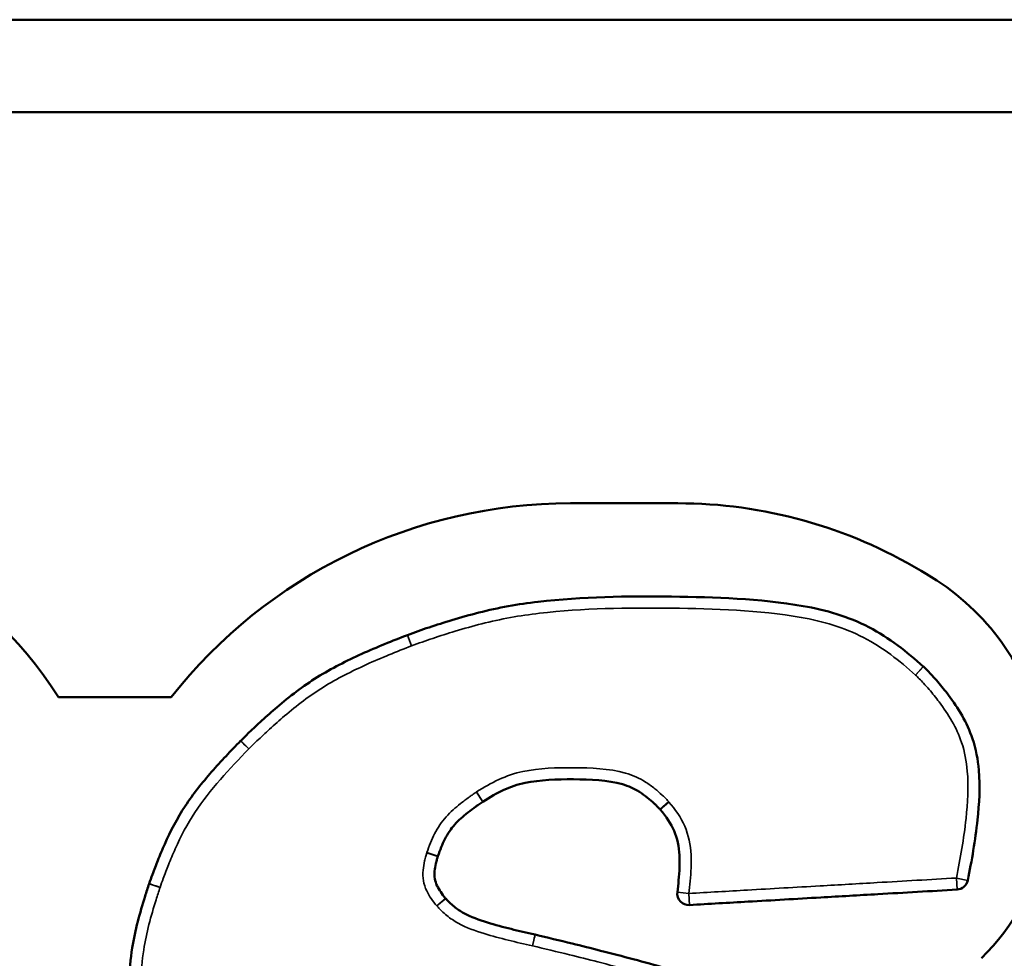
# Model space of a CAD drawing. Header units: inches. Extents: x 1.3 to 22.7, y 0.2 to 18.2.
# Tile 61 of 65: x 20.609 to 20.875, y 10.004 to 10.258. Entities that reach past the tile are written whole.
import ezdxf

# ---------------------------------------------------------------- set-up
doc = ezdxf.new("R2010")
doc.units = ezdxf.units.IN
doc.header["$LTSCALE"] = 0.8333333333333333
doc.header["$MEASUREMENT"] = 0
doc.layers.add('Visible (ANSI)', color=7, linetype='Continuous', lineweight=50)
doc.layers.add('Visible Narrow (ANSI)', color=7, linetype='Continuous', lineweight=35)

msp = doc.modelspace()

# ---------------------------------------------------------------- linework, layer by layer
at = {"layer": 'Visible (ANSI)'}
for p, q in [((20.95788916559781, 10.25780941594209), (15.3395558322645, 10.25780941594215)), ((15.3395558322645, 10.23280941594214), (20.95788916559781, 10.23280941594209)), ((20.75782474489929, 10.1272482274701), (20.78675298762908, 10.1272482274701)), ((20.61957594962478, 10.0748714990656), (20.65000251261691, 10.0748714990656))]:
    msp.add_line(p, q, dxfattribs=at)
for centre, radius, start, end in [((20.52423825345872, 10.01416520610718), 0.1130244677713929, 32.48695225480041, 89.99999999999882), ((20.75782474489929, 9.990078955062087), 0.1371692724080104, 90, 141.8181150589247), ((20.78675298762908, 9.999945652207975), 0.127302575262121, 58.92953937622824, 89.99999999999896), ((20.81979263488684, 10.0501145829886), 0.0673227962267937, 16.5039447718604, 60.97914596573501), ((20.71492166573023, 10.0887580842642), 0.0031249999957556, 110.6743640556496, 111.1138016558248), ((20.85097720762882, 10.08088115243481), 0.0031250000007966, 46.61463576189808, 48.20838302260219), ((20.67098075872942, 10.06092932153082), 0.0031249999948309, 135.3322471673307, 135.6324326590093), ((20.82606854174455, 10.04794757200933), 0.0609710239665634, 314.4191848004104, 348.8539793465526), ((20.86200566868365, 10.0260682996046), 0.0031249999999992, 273.2976554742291, 348.4476965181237), ((20.64699924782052, 10.02354585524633), 0.0031249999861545, 161.349593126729, 161.8115697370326), ((20.72169605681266, 10.01858816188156), 0.0031250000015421, 38.48290177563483, 39.59255676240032), ((20.78976760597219, 10.02190604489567), 0.0031249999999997, 173.0575312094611, 273.2976554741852), ((20.74753857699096, 10.00775140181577), 0.0031250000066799, 76.84203049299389, 77.24054843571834)]:
    msp.add_arc(centre, radius, start, end, dxfattribs=at)
for points, knots in [([(20.85305978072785, 10.08321106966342), (20.84874810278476, 10.08706501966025), (20.84385032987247, 10.09096240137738), (20.83280143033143, 10.09666589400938), (20.82668665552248, 10.09845964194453), (20.80866560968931, 10.10157070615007), (20.7969168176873, 10.10188226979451), (20.78509924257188, 10.10204643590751), (20.77310483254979, 10.10221305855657), (20.76113421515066, 10.10203344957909), (20.74370007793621, 10.10004004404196), (20.73831903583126, 10.09906284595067), (20.7306224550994, 10.09711591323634), (20.72818092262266, 10.09642732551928), (20.72370130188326, 10.09507433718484), (20.72165146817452, 10.0944197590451), (20.71767794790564, 10.09308412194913), (20.71570021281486, 10.09239196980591), (20.71381836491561, 10.0916818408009)], [-0.5757661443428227, -0.5757661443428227, -0.5757661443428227, -0.5757661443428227, -0.5052875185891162, -0.5052875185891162, -0.4330245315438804, -0.4330245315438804, -0.2901087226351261, -0.2901087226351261, -0.2901087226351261, -0.145054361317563, -0.145054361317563, -0.0807484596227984, -0.0807484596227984, -0.0504060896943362, -0.0504060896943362, -0.0245673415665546, -0.0245673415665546, -4.86847841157e-05, -4.86847841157e-05, -4.86847841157e-05, -4.86847841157e-05]), ([(20.71379597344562, 10.09167329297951), (20.70970809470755, 10.09009478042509), (20.70553691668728, 10.088423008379), (20.69737059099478, 10.08472094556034), (20.69332857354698, 10.08268754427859), (20.68944468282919, 10.08027902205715), (20.68558590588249, 10.07788607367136), (20.68197270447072, 10.07510078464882), (20.67717955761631, 10.07101499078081), (20.67581591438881, 10.06980713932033), (20.67329674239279, 10.06750824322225), (20.67213788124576, 10.06642237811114), (20.67024577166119, 10.06460216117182), (20.66947331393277, 10.06384956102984), (20.66875827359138, 10.06312617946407)], [-0.2131489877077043, -0.2131489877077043, -0.2131489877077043, -0.2131489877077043, -0.1597253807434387, -0.1597253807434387, -0.1062530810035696, -0.1062530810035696, -0.1062530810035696, -0.0531265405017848, -0.0531265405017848, -0.0314020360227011, -0.0314020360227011, -0.0124301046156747, -0.0124301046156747, -3.31981305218e-05, -3.31981305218e-05, -3.31981305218e-05, -3.31981305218e-05]), ([(20.86506736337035, 10.02544247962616), (20.86615846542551, 10.03078047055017), (20.86712184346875, 10.03623356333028), (20.86818300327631, 10.04618485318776), (20.86844454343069, 10.05064992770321), (20.86805983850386, 10.05522471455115), (20.86782538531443, 10.05801275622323), (20.86731023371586, 10.06090921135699), (20.86487283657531, 10.06811585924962), (20.86248034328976, 10.07195393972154), (20.85893354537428, 10.07669854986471), (20.8579874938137, 10.07787383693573), (20.85649950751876, 10.07960564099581), (20.85598206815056, 10.08018777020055), (20.85504895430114, 10.08120165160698), (20.85463581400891, 10.08163875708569), (20.85386673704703, 10.08242691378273), (20.85346904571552, 10.0828259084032), (20.85312377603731, 10.08315224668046)], [-0.2402417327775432, -0.2402417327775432, -0.2402417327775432, -0.2402417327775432, -0.1741562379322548, -0.1741562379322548, -0.1219935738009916, -0.1219935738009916, -0.1219935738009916, -0.090203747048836, -0.090203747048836, -0.0393400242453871, -0.0393400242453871, -0.0218917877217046, -0.0218917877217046, -0.012860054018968, -0.012860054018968, -0.0058968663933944, -0.0058968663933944, -0.0001718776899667, -0.0001718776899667, -0.0001718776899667, -0.0001718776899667]), ([(20.66874679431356, 10.06311450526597), (20.66612162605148, 10.06043073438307), (20.66345461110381, 10.0576353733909), (20.65838864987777, 10.05182567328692), (20.65594818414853, 10.04879077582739), (20.65376893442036, 10.04549427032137), (20.65161243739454, 10.04223218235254), (20.6498058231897, 10.03872540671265), (20.64758668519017, 10.033753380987), (20.64696768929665, 10.03228239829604), (20.64587215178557, 10.02955291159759), (20.64538920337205, 10.02829790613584), (20.64462229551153, 10.02621638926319), (20.64431080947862, 10.02535245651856), (20.64403834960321, 10.02454520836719)], [-0.1822211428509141, -0.1822211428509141, -0.1822211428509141, -0.1822211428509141, -0.1364516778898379, -0.1364516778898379, -0.0906489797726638, -0.0906489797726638, -0.0906489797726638, -0.0453244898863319, -0.0453244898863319, -0.0264070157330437, -0.0264070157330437, -0.0104304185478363, -0.0104304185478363, -5.09427878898e-05, -5.09427878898e-05, -5.09427878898e-05, -5.09427878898e-05]), ([(20.73415073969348, 10.04668380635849), (20.73800416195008, 10.0491483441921), (20.74154867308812, 10.05094681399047), (20.74959462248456, 10.05258356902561), (20.75416089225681, 10.05276081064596), (20.75861184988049, 10.05272608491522), (20.76319320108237, 10.05269034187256), (20.76786711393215, 10.05250652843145), (20.7734731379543, 10.05091081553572), (20.77494722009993, 10.05025985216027), (20.77716449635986, 10.04885888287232), (20.77790655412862, 10.04832201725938), (20.77923904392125, 10.04725361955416), (20.77982839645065, 10.04674070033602), (20.78062680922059, 10.04599167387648), (20.78084914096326, 10.0457768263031), (20.78138121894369, 10.04524593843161), (20.78163739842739, 10.04498392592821), (20.7819610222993, 10.04462140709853)], [-0.2266987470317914, -0.2266987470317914, -0.2266987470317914, -0.2266987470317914, -0.1709073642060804, -0.1709073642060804, -0.1150295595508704, -0.1150295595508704, -0.1150295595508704, -0.0575147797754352, -0.0575147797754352, -0.0333952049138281, -0.0333952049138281, -0.0208163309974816, -0.0208163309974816, -0.0103117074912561, -0.0103117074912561, -0.0061515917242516, -0.0061515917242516, -0.0001511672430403, -0.0001511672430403, -0.0001511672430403, -0.0001511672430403]), ([(20.72199887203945, 10.0319593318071), (20.72258973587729, 10.03368541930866), (20.72316910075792, 10.03516722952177), (20.72465760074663, 10.03805776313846), (20.72552333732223, 10.03935369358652), (20.72656020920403, 10.04051562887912), (20.72755840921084, 10.04163422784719), (20.72876600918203, 10.04268720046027), (20.73078656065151, 10.04428890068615), (20.73152485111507, 10.04484384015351), (20.73252285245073, 10.04556264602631), (20.73277278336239, 10.04574007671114), (20.73339072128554, 10.04617233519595), (20.73372472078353, 10.04640331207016), (20.73411446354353, 10.0466602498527)], [-0.0875914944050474, -0.0875914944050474, -0.0875914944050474, -0.0875914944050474, -0.0653300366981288, -0.0653300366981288, -0.0429980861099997, -0.0429980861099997, -0.0429980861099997, -0.0214990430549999, -0.0214990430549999, -0.0097215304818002, -0.0097215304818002, -0.0058103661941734, -0.0058103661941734, -9.38440305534e-05, -9.38440305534e-05, -9.38440305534e-05, -9.38440305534e-05]), ([(20.73411446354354, 10.04666024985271), (20.73412048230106, 10.04666421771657), (20.73412651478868, 10.04666816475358), (20.73413860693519, 10.04667601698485), (20.73414466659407, 10.04667992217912), (20.73415073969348, 10.04668380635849)], [0, 0, 0, 0, 0.0001757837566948, 0.0001757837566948, 0.0003515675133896, 0.0003515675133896, 0.0003515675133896, 0.0003515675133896]), ([(20.78196102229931, 10.04462140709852), (20.78196898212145, 10.04461249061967), (20.78197689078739, 10.04460352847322), (20.78199260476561, 10.04458551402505), (20.78200041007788, 10.04457646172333), (20.78200816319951, 10.0445673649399)], [6.22e-14, 6.22e-14, 6.22e-14, 6.22e-14, 0.0002914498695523, 0.0002914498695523, 0.0005828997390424, 0.0005828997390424, 0.0005828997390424, 0.0005828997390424]), ([(20.78200816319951, 10.0445673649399), (20.78369585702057, 10.04258718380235), (20.78490695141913, 10.04082741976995), (20.7866841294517, 10.03676487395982), (20.78714102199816, 10.03456607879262), (20.78725077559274, 10.03222994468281), (20.78735112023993, 10.03009408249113), (20.78721459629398, 10.02779293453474), (20.78690993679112, 10.02441591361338), (20.78679526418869, 10.02334931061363), (20.78666551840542, 10.02228377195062)], [-0.1220587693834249, -0.1220587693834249, -0.1220587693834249, -0.1220587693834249, -0.0902844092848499, -0.0902844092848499, -0.0583653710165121, -0.0583653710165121, -0.0583653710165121, -0.0291826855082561, -0.0291826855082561, -0.0157437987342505, -0.0157437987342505, -0.0157437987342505, -0.0157437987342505]), ([(20.72410416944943, 10.02057979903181), (20.72307252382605, 10.02182717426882), (20.72232935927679, 10.02286863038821), (20.7214896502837, 10.02462464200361), (20.72128065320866, 10.02525418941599), (20.72117100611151, 10.02588690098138), (20.72106135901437, 10.02651961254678), (20.72104865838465, 10.02716489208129), (20.72118414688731, 10.02858825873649), (20.7213064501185, 10.02929495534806), (20.72155503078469, 10.03039784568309), (20.7216532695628, 10.03078584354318), (20.72179959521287, 10.03130887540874), (20.72183940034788, 10.03144626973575), (20.72191676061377, 10.03170344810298), (20.72194324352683, 10.03179091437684), (20.72198686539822, 10.03192355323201)], [-0.0626320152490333, -0.0626320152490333, -0.0626320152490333, -0.0626320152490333, -0.0428429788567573, -0.0428429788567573, -0.0312039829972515, -0.0312039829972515, -0.0312039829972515, -0.0195649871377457, -0.0195649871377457, -0.009359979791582, -0.009359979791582, -0.0038659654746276, -0.0038659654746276, -0.0018777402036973, -0.0018777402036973, -0.0001002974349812, -0.0001002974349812, -0.0001002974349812, -0.0001002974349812]), ([(20.72198686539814, 10.03192355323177), (20.72198883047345, 10.03192952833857), (20.72199081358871, 10.03193549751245), (20.72199481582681, 10.03194742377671), (20.72199683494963, 10.03195338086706), (20.72199887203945, 10.0319593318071)], [4.053e-13, 4.053e-13, 4.053e-13, 4.053e-13, 0.0001533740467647, 0.0001533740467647, 0.0003067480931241, 0.0003067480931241, 0.0003067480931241, 0.0003067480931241]), ([(20.64403038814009, 10.0245213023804), (20.64366667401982, 10.02341430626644), (20.64329867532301, 10.02229463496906), (20.64151595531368, 10.01663600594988), (20.6402673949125, 10.0120563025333), (20.63899885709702, 10.00420094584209), (20.63870347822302, 10.00108269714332), (20.63887708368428, 9.99787883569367), (20.63905068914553, 9.994674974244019), (20.63982425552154, 9.99133899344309), (20.6425141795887, 9.98462169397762), (20.64444290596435, 9.981284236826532), (20.64706341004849, 9.977336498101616), (20.64756108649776, 9.976614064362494), (20.64839570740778, 9.975446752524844), (20.64872608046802, 9.974995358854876), (20.6493449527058, 9.974172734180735), (20.64966357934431, 9.973756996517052), (20.64994509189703, 9.973407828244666)], [-0.208606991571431, -0.208606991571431, -0.208606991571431, -0.208606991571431, -0.1944018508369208, -0.1944018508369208, -0.1379077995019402, -0.1379077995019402, -0.1025990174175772, -0.1025990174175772, -0.1025990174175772, -0.0672902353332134, -0.0672902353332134, -0.0222854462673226, -0.0222854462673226, -0.0120512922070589, -0.0120512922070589, -0.0055500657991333, -0.0055500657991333, -0.0001253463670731, -0.0001253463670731, -0.0001253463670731, -0.0001253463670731]), ([(20.78994736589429, 10.01878621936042), (20.79521720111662, 10.01908985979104), (20.80048703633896, 10.01939350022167), (20.81229289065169, 10.02007373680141), (20.81882890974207, 10.02045033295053), (20.82536492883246, 10.02082692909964), (20.83052246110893, 10.02112409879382), (20.8356799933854, 10.021421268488), (20.84795349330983, 10.02212845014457), (20.85506946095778, 10.02253846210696), (20.86218542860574, 10.02294847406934)], [-0.3038143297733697, -0.3038143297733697, -0.3038143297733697, -0.3038143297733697, -0.2394579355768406, -0.2394579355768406, -0.1596386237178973, -0.1596386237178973, -0.1596386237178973, -0.0966536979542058, -0.0966536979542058, -0.0097519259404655, -0.0097519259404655, -0.0097519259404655, -0.0097519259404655]), ([(20.74822875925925, 10.01079923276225), (20.74604412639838, 10.01129394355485), (20.74389212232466, 10.01179127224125), (20.73960679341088, 10.01285994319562), (20.73748015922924, 10.01342309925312), (20.73542136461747, 10.014056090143), (20.73311927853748, 10.01476388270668), (20.73089111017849, 10.0155563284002), (20.72809150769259, 10.0171154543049), (20.72720806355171, 10.01770850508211), (20.72594231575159, 10.01872004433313), (20.72552152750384, 10.01908882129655), (20.72497493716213, 10.01961811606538), (20.72482858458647, 10.01976560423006), (20.72448382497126, 10.0201291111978), (20.72436310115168, 10.02025501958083), (20.72414228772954, 10.02053279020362)], [-0.1158402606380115, -0.1158402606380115, -0.1158402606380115, -0.1158402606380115, -0.0885296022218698, -0.0885296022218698, -0.0611747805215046, -0.0611747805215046, -0.0611747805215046, -0.0305873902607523, -0.0305873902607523, -0.0156148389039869, -0.0156148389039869, -0.0076584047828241, -0.0076584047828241, -0.0045911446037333, -0.0045911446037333, -0.0001306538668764, -0.0001306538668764, -0.0001306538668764, -0.0001306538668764]), ([(20.81702991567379, 9.987402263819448), (20.81194839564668, 9.990449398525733), (20.80643115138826, 9.993393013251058), (20.79514271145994, 9.998111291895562), (20.78934927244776, 10.00001354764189), (20.78359084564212, 10.00169731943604), (20.77771283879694, 10.00341605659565), (20.77183636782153, 10.00495899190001), (20.7633871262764, 10.00711207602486), (20.76082504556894, 10.00775282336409), (20.7549301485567, 10.00920383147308), (20.7515800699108, 10.01001586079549), (20.74824994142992, 10.01079435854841)], [-0.2922094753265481, -0.2922094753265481, -0.2922094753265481, -0.2922094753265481, -0.2199811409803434, -0.2199811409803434, -0.1476553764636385, -0.1476553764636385, -0.1476553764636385, -0.0738276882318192, -0.0738276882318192, -0.0417390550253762, -0.0417390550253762, -4.41582432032e-05, -4.41582432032e-05, -4.41582432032e-05, -4.41582432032e-05])]:
    msp.add_open_spline(points, degree=3, knots=knots, dxfattribs=at)
at = {"layer": 'Visible Narrow (ANSI)'}
for p, q in [((20.71492166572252, 10.08875808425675), (20.71379597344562, 10.09167329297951)), ((20.71381836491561, 10.0916818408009), (20.71492166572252, 10.08875808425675)), ((20.85097720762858, 10.08088115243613), (20.85305978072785, 10.08321106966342)), ((20.8531237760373, 10.08315224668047), (20.85097720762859, 10.08088115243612)), ((20.67098075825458, 10.06092932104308), (20.66874679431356, 10.06311450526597)), ((20.73415073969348, 10.04668380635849), (20.73246699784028, 10.04931641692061)), ((20.73239444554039, 10.04926930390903), (20.73411446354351, 10.04666024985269)), ((20.7842922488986, 10.04670251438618), (20.78196102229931, 10.04462140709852)), ((20.78200816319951, 10.0445673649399), (20.784386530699, 10.04659443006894)), ((20.71901828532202, 10.03289985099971), (20.72198686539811, 10.03192355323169)), ((20.72199887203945, 10.03195933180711), (20.71904229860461, 10.03297140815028)), ((20.86218542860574, 10.02294847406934), (20.86200566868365, 10.02606829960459)), ((20.86200566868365, 10.0260682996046), (20.86506736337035, 10.02544247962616)), ((20.64699924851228, 10.02354585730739), (20.64403038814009, 10.0245213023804)), ((20.72169605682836, 10.018588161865), (20.72410416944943, 10.02057979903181)), ((20.72414228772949, 10.02053279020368), (20.72169605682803, 10.0185881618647)), ((20.78666551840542, 10.02228377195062), (20.7897676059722, 10.02190604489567)), ((20.78976760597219, 10.02190604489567), (20.78994736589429, 10.01878621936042)), ((20.74753857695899, 10.0077514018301), (20.74822875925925, 10.01079923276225))]:
    msp.add_line(p, q, dxfattribs=at)
for centre, major_axis, start_param, end_param in [((20.67098075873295, 10.06092932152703), (-0.0022224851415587, 0.0021968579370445), 0.0027103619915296, 1.570796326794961), ((20.64699924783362, 10.02354585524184), (-0.0029608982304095, 0.0009993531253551), 4.712388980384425, 6.283309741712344), ((20.74753857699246, 10.00775140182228), (0.0007113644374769, 0.0030429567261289), 5.83708089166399, 7.85398163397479)]:
    msp.add_ellipse(centre, major_axis=major_axis, ratio=1e-05, start_param=start_param, end_param=end_param, dxfattribs=at)
for points, knots in [([(20.71492166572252, 10.08875808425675), (20.71680320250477, 10.0894680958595), (20.71870206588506, 10.09013154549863), (20.72261717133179, 10.09144754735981), (20.72463629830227, 10.09209230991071), (20.7290475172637, 10.09342463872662), (20.73144347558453, 10.09410016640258), (20.73896956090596, 10.09600397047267), (20.74416976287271, 10.09694838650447), (20.76123051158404, 10.09889909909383), (20.77315947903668, 10.0990869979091), (20.78505583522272, 10.09892173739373), (20.79677680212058, 10.09875891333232), (20.8085516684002, 10.09841915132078), (20.82594384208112, 10.09541665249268), (20.83169474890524, 10.09372037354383), (20.84209822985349, 10.08835004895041), (20.84666711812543, 10.08473368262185), (20.85097720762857, 10.0808811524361)], [4.86847439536e-05, 4.86847439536e-05, 4.86847439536e-05, 4.86847439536e-05, 0.0245673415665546, 0.0245673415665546, 0.0504060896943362, 0.0504060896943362, 0.0807484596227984, 0.0807484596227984, 0.145054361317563, 0.145054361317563, 0.2901087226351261, 0.2901087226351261, 0.2901087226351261, 0.4330245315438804, 0.4330245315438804, 0.5052875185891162, 0.5052875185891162, 0.5757661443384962, 0.5757661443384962, 0.5757661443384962, 0.5757661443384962]), ([(20.67098075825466, 10.06092932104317), (20.67169557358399, 10.06165247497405), (20.6724255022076, 10.06236280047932), (20.67428415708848, 10.06415083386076), (20.67542391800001, 10.06521880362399), (20.67789870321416, 10.06747719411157), (20.67923781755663, 10.06866321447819), (20.68392410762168, 10.07265792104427), (20.68738839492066, 10.07532674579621), (20.69109162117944, 10.07762323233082), (20.69481894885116, 10.0799346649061), (20.6987421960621, 10.08191162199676), (20.70674593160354, 10.0855399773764), (20.71083393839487, 10.08717963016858), (20.71492166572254, 10.08875808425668)], [3.3195365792e-05, 3.3195365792e-05, 3.3195365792e-05, 3.3195365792e-05, 0.0124301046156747, 0.0124301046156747, 0.0314020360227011, 0.0314020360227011, 0.0531265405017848, 0.0531265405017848, 0.1062530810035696, 0.1062530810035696, 0.1062530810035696, 0.1597253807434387, 0.1597253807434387, 0.2131489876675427, 0.2131489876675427, 0.2131489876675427, 0.2131489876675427]), ([(20.85097720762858, 10.08088115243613), (20.85131846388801, 10.08055860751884), (20.85164912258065, 10.08022497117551), (20.85237608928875, 10.07947996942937), (20.85276838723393, 10.07906496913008), (20.85365824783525, 10.07809808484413), (20.85415207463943, 10.07754253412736), (20.85557315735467, 10.07588859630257), (20.85647576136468, 10.07476707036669), (20.85984573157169, 10.07025900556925), (20.8620622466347, 10.06667208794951), (20.86425641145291, 10.06018460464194), (20.86472733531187, 10.0575611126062), (20.86494582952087, 10.05496284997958), (20.86530434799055, 10.05069946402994), (20.86506286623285, 10.04639660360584), (20.86403061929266, 10.03671645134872), (20.86309108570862, 10.03137847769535), (20.86200566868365, 10.0260682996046)], [0.0001718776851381, 0.0001718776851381, 0.0001718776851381, 0.0001718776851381, 0.0058968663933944, 0.0058968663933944, 0.012860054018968, 0.012860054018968, 0.0218917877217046, 0.0218917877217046, 0.0393400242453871, 0.0393400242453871, 0.090203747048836, 0.090203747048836, 0.1219935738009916, 0.1219935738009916, 0.1219935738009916, 0.1741562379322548, 0.1741562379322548, 0.2402417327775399, 0.2402417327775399, 0.2402417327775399, 0.2402417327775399]), ([(20.64699924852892, 10.02354585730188), (20.64727150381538, 10.02435249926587), (20.64756148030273, 10.02515468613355), (20.64831092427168, 10.0271888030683), (20.64878361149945, 10.0284171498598), (20.64985437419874, 10.03108491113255), (20.6504591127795, 10.03252175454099), (20.65261453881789, 10.03735103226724), (20.65432567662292, 10.04066975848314), (20.65637579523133, 10.04377093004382), (20.65844754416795, 10.04690482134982), (20.660803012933, 10.04983958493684), (20.66575093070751, 10.05551391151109), (20.66835568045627, 10.05824564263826), (20.67098075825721, 10.06092932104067)], [5.09516236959e-05, 5.09516236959e-05, 5.09516236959e-05, 5.09516236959e-05, 0.0104304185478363, 0.0104304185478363, 0.0264070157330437, 0.0264070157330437, 0.0453244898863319, 0.0453244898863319, 0.0906489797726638, 0.0906489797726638, 0.0906489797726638, 0.1364516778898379, 0.1364516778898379, 0.182221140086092, 0.182221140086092, 0.182221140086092, 0.182221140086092]), ([(20.7842922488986, 10.04670251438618), (20.78396449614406, 10.04706965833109), (20.78362262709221, 10.04742402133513), (20.7830326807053, 10.04801264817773), (20.78278726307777, 10.04824977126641), (20.78191004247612, 10.04907273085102), (20.78125972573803, 10.04963890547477), (20.77978258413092, 10.05082328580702), (20.77894593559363, 10.05142982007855), (20.77640128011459, 10.05303764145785), (20.77457505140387, 10.05384629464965), (20.76813510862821, 10.05567937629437), (20.76335349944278, 10.05581418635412), (20.75863622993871, 10.05585098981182), (20.75405322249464, 10.05588674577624), (20.7494367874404, 10.05574046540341), (20.74046133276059, 10.05391462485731), (20.73632219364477, 10.05178208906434), (20.73246699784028, 10.04931641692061)], [0.0001511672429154, 0.0001511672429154, 0.0001511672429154, 0.0001511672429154, 0.0061515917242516, 0.0061515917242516, 0.0103117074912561, 0.0103117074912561, 0.0208163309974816, 0.0208163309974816, 0.0333952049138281, 0.0333952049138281, 0.0575147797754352, 0.0575147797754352, 0.1150295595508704, 0.1150295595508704, 0.1150295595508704, 0.1709073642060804, 0.1709073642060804, 0.2266987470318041, 0.2266987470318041, 0.2266987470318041, 0.2266987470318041]), ([(20.73246699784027, 10.0493164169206), (20.73245485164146, 10.04930864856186), (20.73244273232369, 10.04930083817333), (20.73241854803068, 10.04928513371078), (20.73240648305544, 10.04927723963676), (20.73239444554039, 10.04926930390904)], [-0.0003515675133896, -0.0003515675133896, -0.0003515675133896, -0.0003515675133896, -0.0001757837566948, -0.0001757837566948, 0, 0, 0, 0]), ([(20.73239444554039, 10.04926930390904), (20.73200298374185, 10.04901123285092), (20.73161682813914, 10.04874515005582), (20.73096967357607, 10.04829245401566), (20.73070803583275, 10.04810671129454), (20.72966372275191, 10.04735454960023), (20.72888979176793, 10.04677307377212), (20.72674353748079, 10.04507172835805), (20.72540266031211, 10.04391197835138), (20.72422858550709, 10.04259629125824), (20.7230090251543, 10.04122963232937), (20.72197864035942, 10.03968129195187), (20.72029184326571, 10.03640568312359), (20.71963364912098, 10.03469891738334), (20.71904229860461, 10.03297140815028)], [9.3844030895e-05, 9.3844030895e-05, 9.3844030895e-05, 9.3844030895e-05, 0.0058103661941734, 0.0058103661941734, 0.0097215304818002, 0.0097215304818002, 0.0214990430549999, 0.0214990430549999, 0.0429980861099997, 0.0429980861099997, 0.0429980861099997, 0.0653300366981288, 0.0653300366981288, 0.087591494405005, 0.087591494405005, 0.087591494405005, 0.087591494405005]), ([(20.78438653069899, 10.04659443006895), (20.78437102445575, 10.04661262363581), (20.7843554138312, 10.04663072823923), (20.78432398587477, 10.04666675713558), (20.78430816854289, 10.04668468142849), (20.7842922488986, 10.04670251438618)], [-0.0005828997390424, -0.0005828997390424, -0.0005828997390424, -0.0005828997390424, -0.0002914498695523, -0.0002914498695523, -6.22e-14, -6.22e-14, -6.22e-14, -6.22e-14]), ([(20.78976760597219, 10.02190604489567), (20.78990088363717, 10.02300058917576), (20.79001908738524, 10.02409955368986), (20.79033392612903, 10.02758940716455), (20.79048466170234, 10.02998564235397), (20.79037233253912, 10.03237659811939), (20.79024947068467, 10.03499174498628), (20.78970792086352, 10.03764985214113), (20.78760996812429, 10.04244567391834), (20.78607726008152, 10.04461068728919), (20.784386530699, 10.04659443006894)], [0.0157437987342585, 0.0157437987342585, 0.0157437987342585, 0.0157437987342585, 0.0291826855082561, 0.0291826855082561, 0.0583653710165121, 0.0583653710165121, 0.0583653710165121, 0.0902844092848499, 0.0902844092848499, 0.1220587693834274, 0.1220587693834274, 0.1220587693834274, 0.1220587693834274]), ([(20.71901828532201, 10.03289985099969), (20.71897273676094, 10.03276135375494), (20.71892973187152, 10.03262195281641), (20.7188406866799, 10.03232592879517), (20.71879526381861, 10.03216909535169), (20.71862968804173, 10.03157725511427), (20.71851877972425, 10.03113941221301), (20.71823512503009, 10.02988090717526), (20.71808957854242, 10.02905635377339), (20.71791905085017, 10.02726488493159), (20.7179288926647, 10.02629392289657), (20.71809189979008, 10.02535330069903), (20.71825490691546, 10.0244126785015), (20.71856758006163, 10.02349153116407), (20.71968493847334, 10.02115489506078), (20.72066149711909, 10.01983906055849), (20.72169605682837, 10.01858816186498)], [0.0001002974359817, 0.0001002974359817, 0.0001002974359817, 0.0001002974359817, 0.0018777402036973, 0.0018777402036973, 0.0038659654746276, 0.0038659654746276, 0.009359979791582, 0.009359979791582, 0.0195649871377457, 0.0195649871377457, 0.0312039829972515, 0.0312039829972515, 0.0312039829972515, 0.0428429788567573, 0.0428429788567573, 0.0626320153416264, 0.0626320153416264, 0.0626320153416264, 0.0626320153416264]), ([(20.7190422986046, 10.03297140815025), (20.71903822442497, 10.03295950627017), (20.71903418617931, 10.03294759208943), (20.71902618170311, 10.0329237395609), (20.7190222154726, 10.03291180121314), (20.71901828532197, 10.03289985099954)], [-0.0003067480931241, -0.0003067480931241, -0.0003067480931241, -0.0003067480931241, -0.0001533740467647, -0.0001533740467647, -4.053e-13, -4.053e-13, -4.053e-13, -4.053e-13]), ([(20.86200566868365, 10.0260682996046), (20.85488970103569, 10.02565828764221), (20.84777373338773, 10.02524827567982), (20.83550023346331, 10.02454109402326), (20.83034270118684, 10.02424392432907), (20.82518516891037, 10.0239467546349), (20.81864914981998, 10.02357015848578), (20.81211313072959, 10.02319356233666), (20.80030727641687, 10.02251332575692), (20.79503744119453, 10.02220968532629), (20.78976760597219, 10.02190604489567)], [0.0097519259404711, 0.0097519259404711, 0.0097519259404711, 0.0097519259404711, 0.0966536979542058, 0.0966536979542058, 0.1596386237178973, 0.1596386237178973, 0.1596386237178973, 0.2394579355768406, 0.2394579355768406, 0.30381432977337, 0.30381432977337, 0.30381432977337, 0.30381432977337]), ([(20.652377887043, 9.975369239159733), (20.65209861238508, 9.975715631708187), (20.65182845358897, 9.976069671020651), (20.6512397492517, 9.97685219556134), (20.65092427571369, 9.97728319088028), (20.65012439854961, 9.978401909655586), (20.64964697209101, 9.979094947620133), (20.64713461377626, 9.982879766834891), (20.64529210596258, 9.986090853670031), (20.6428218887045, 9.992259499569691), (20.64215420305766, 9.995156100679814), (20.64199750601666, 9.998047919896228), (20.64184080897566, 10.00093973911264), (20.6421079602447, 10.00385180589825), (20.6433139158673, 10.0113196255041), (20.64452726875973, 10.01579453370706), (20.64627153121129, 10.02133109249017), (20.64663556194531, 10.02243894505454), (20.64699924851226, 10.02354585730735)], [0.0001253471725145, 0.0001253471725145, 0.0001253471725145, 0.0001253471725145, 0.0055500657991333, 0.0055500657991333, 0.0120512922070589, 0.0120512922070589, 0.0222854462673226, 0.0222854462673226, 0.0672902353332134, 0.0672902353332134, 0.1025990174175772, 0.1025990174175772, 0.1025990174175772, 0.1379077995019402, 0.1379077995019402, 0.1944018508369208, 0.1944018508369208, 0.2086070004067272, 0.2086070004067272, 0.2086070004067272, 0.2086070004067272]), ([(20.72169605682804, 10.0185881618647), (20.72192371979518, 10.01830177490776), (20.72216855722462, 10.01802911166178), (20.72259409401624, 10.017580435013), (20.72277181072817, 10.01740147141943), (20.72342342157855, 10.01677047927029), (20.72391791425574, 10.01633755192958), (20.72539540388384, 10.01515679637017), (20.7264165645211, 10.0144713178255), (20.72968624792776, 10.0126503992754), (20.73210496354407, 10.01180637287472), (20.73450298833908, 10.01106908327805), (20.73664758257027, 10.01040971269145), (20.73881724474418, 10.00983613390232), (20.74316931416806, 10.00875081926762), (20.74535383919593, 10.00824613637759), (20.74753857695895, 10.00775140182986)], [0.0001306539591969, 0.0001306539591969, 0.0001306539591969, 0.0001306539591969, 0.0045911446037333, 0.0045911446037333, 0.0076584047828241, 0.0076584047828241, 0.0156148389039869, 0.0156148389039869, 0.0305873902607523, 0.0305873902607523, 0.0611747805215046, 0.0611747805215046, 0.0611747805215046, 0.0885296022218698, 0.0885296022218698, 0.1158402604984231, 0.1158402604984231, 0.1158402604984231, 0.1158402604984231]), ([(20.74753857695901, 10.0077514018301), (20.75086865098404, 10.00697291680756), (20.75419300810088, 10.00616699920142), (20.76007061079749, 10.00472024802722), (20.7626244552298, 10.00408155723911), (20.77104399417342, 10.0019360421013), (20.77690176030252, 10.00039736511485), (20.78271381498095, 9.99869791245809), (20.7884076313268, 9.997033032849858), (20.79408446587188, 9.995166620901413), (20.80507932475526, 9.990571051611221), (20.81034195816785, 9.987768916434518), (20.81542280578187, 9.984722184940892)], [4.41581036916e-05, 4.41581036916e-05, 4.41581036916e-05, 4.41581036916e-05, 0.0417390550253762, 0.0417390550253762, 0.0738276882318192, 0.0738276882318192, 0.1476553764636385, 0.1476553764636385, 0.1476553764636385, 0.2199811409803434, 0.2199811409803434, 0.292209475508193, 0.292209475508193, 0.292209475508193, 0.292209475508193])]:
    msp.add_open_spline(points, degree=3, knots=knots, dxfattribs=at)

doc.saveas('drawing.dxf')
